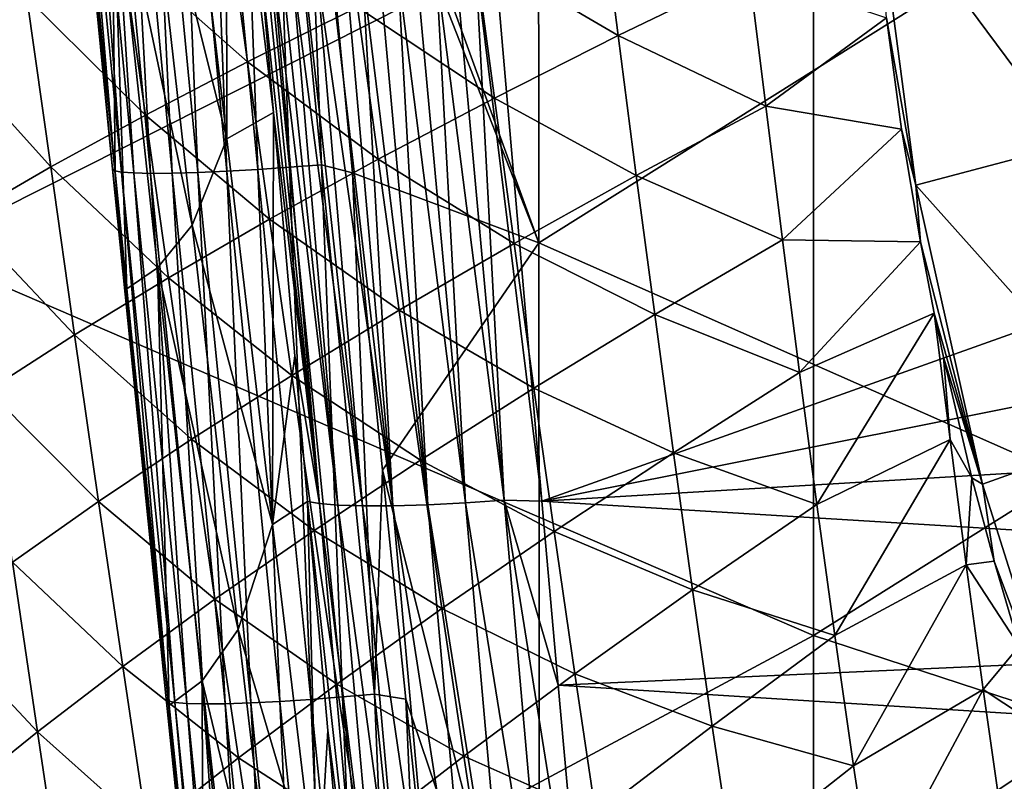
# Model space of a CAD drawing. Header units: metres. Extents: x -104 to 104, y -68 to 90.
# Tile 115 of 256: x -18.03 to -13.96, y -46.28 to -43.14. Entities that reach past the tile are written whole.
import ezdxf

# ---------------------------------------------------------------- set-up
doc = ezdxf.new("R2010")
doc.units = ezdxf.units.M
doc.layers.add('solid_FIT-BATH-153_SW0002', color=7, linetype='CONTINUOUS')

msp = doc.modelspace()

# ---------------------------------------------------------------- linework, layer by layer
at = {"layer": 'solid_FIT-BATH-153_SW0002'}
for points in [[(-14.752053, -42.2272, 14.229959), (-11.063119, -43.361519, 14.17933), (-11.063119, -39.746143, 14.3996)], [(-18.440989, -40.424629, 14.318731), (-18.440989, -44.087219, 14.084552), (-14.752053, -42.2272, 14.229959)], [(-15.888596, -40.449501, 11.326644), (-15.885612, -44.057064, 11.097707), (-16.892748, -41.287468, 11.269159)], [(-12.707135, -42.064362, 11.245411), (-15.885612, -44.057064, 11.097707), (-15.888596, -40.449501, 11.326644)], [(-15.885612, -44.057064, 11.097707), (-16.867901, -41.554333, 11.252673), (-16.892748, -41.287468, 11.269159)], [(-17.645748, -43.752609, 10.1164), (-17.860601, -41.563953, 10.267543), (-17.849964, -41.569031, 10.400336)], [(-17.635115, -43.764812, 9.988122), (-17.742977, -42.692249, 10.063782), (-17.860601, -41.563953, 10.267543)], [(-17.645748, -43.752609, 10.1164), (-17.635115, -43.764812, 9.988122), (-17.860601, -41.563953, 10.267543)], [(-17.636637, -43.759693, 10.250003), (-17.849964, -41.569031, 10.400336), (-17.820162, -41.572971, 10.535557)], [(-17.636637, -43.759693, 10.250003), (-17.645748, -43.752609, 10.1164), (-17.849964, -41.569031, 10.400336)], [(-17.608088, -43.765266, 10.386351), (-17.820162, -41.572971, 10.535557), (-17.7696, -41.5755, 10.669551)], [(-17.608088, -43.765266, 10.386351), (-17.636637, -43.759693, 10.250003), (-17.820162, -41.572971, 10.535557)], [(-17.558414, -43.768955, 10.521742), (-17.7696, -41.5755, 10.669551), (-17.699034, -41.576462, 10.797776)], [(-17.558414, -43.768955, 10.521742), (-17.608088, -43.765266, 10.386351), (-17.7696, -41.5755, 10.669551)], [(-17.48835, -43.770538, 10.651521), (-17.699034, -41.576462, 10.797776), (-17.609804, -41.575722, 10.915472)], [(-17.48835, -43.770538, 10.651521), (-17.558414, -43.768955, 10.521742), (-17.699034, -41.576462, 10.797776)], [(-17.399227, -43.769836, 10.770792), (-17.609804, -41.575722, 10.915472), (-17.503792, -41.5732, 11.018353)], [(-17.399227, -43.769836, 10.770792), (-17.48835, -43.770538, 10.651521), (-17.609804, -41.575722, 10.915472)], [(-17.29295, -43.766739, 10.875153), (-17.503792, -41.5732, 11.018353), (-17.385044, -41.569057, 11.104047)], [(-17.29295, -43.766739, 10.875153), (-17.399227, -43.769836, 10.770792), (-17.503792, -41.5732, 11.018353)], [(-17.173664, -43.761456, 10.962154), (-17.385044, -41.569057, 11.104047), (-17.258146, -41.563503, 11.170658)], [(-17.173664, -43.761456, 10.962154), (-17.29295, -43.766739, 10.875153), (-17.385044, -41.569057, 11.104047)], [(-17.046089, -43.75428, 11.029841), (-17.258146, -41.563503, 11.170658), (-17.127541, -41.556763, 11.216899)], [(-17.046089, -43.75428, 11.029841), (-17.173664, -43.761456, 10.962154), (-17.258146, -41.563503, 11.170658)], [(-16.91478, -43.745518, 11.076881), (-17.127541, -41.556763, 11.216899), (-16.997059, -41.549145, 11.243904)], [(-16.91478, -43.745518, 11.076881), (-17.046089, -43.75428, 11.029841), (-17.127541, -41.556763, 11.216899)], [(-16.783657, -43.735584, 11.104445), (-16.997059, -41.549145, 11.243904), (-16.867901, -41.554333, 11.252673)], [(-16.783657, -43.735584, 11.104445), (-16.91478, -43.745518, 11.076881), (-16.997059, -41.549145, 11.243904)], [(-16.783657, -43.735584, 11.104445), (-16.867901, -41.554333, 11.252673), (-16.654844, -43.767876, 11.111595)], [(-15.885612, -44.057064, 11.097707), (-16.654844, -43.767876, 11.111595), (-16.867901, -41.554333, 11.252673)], [(-17.176483, -41.915401, 6.232586), (-17.365143, -42.004551, 7.190614), (-17.173975, -43.628582, 7.079777)], [(-16.980698, -43.519478, 6.134679), (-17.176483, -41.915401, 6.232586), (-17.173975, -43.628582, 7.079777)], [(-17.032824, -42.924309, 6.081939), (-17.176483, -41.915401, 6.232586), (-16.980698, -43.519478, 6.134679)], [(-17.173975, -43.628582, 7.079777), (-17.365143, -42.004551, 7.190614), (-17.50931, -42.279022, 8.156835)], [(-12.707135, -42.064362, 11.245411), (-12.7046, -45.463764, 11.023992), (-15.885612, -44.057064, 11.097707)], [(-18.440989, -44.087219, 14.084552), (-14.752053, -45.677456, 14.003272), (-14.752053, -42.2272, 14.229959)], [(-14.752053, -42.2272, 14.229959), (-14.752053, -45.677456, 14.003272), (-11.063119, -43.361519, 14.17933)], [(-17.316849, -43.984474, 8.029834), (-17.50931, -42.279022, 8.156835), (-17.648109, -42.416134, 9.149869)], [(-17.173975, -43.628582, 7.079777), (-17.50931, -42.279022, 8.156835), (-17.316849, -43.984474, 8.029834)], [(-17.648109, -42.416134, 9.149869), (-17.742977, -42.692249, 10.063782), (-17.635115, -43.764812, 9.988122)], [(-17.648109, -42.416134, 9.149869), (-17.635115, -43.764812, 9.988122), (-17.586479, -44.247211, 9.953267)], [(-17.460434, -44.160587, 9.010081), (-17.648109, -42.416134, 9.149869), (-17.586479, -44.247211, 9.953267)], [(-17.316849, -43.984474, 8.029834), (-17.648109, -42.416134, 9.149869), (-17.460434, -44.160587, 9.010081)], [(-13.847106, -42.45237, -2.381746), (-13.688828, -43.65004, -2.276963), (-14.494635, -42.565437, -3.024337)], [(-18.363564, -43.23209, 0.65592), (-18.466002, -42.504948, 0.681505), (-17.999996, -43.044579, -0.13231)], [(-14.494635, -42.565437, -3.024337), (-14.328959, -43.819096, -2.914656), (-14.449511, -43.128658, -4.425152)], [(-13.688828, -43.65004, -2.276963), (-14.328959, -43.819096, -2.914656), (-14.494635, -42.565437, -3.024337)], [(-16.149595, -42.855236, -2.902895), (-15.632517, -42.621086, -3.488683), (-15.55815, -43.201885, -3.466288)], [(-15.55815, -43.201885, -3.466288), (-15.632517, -42.621086, -3.488683), (-15.016655, -42.93964, -4.002015)], [(-17.605478, -42.852058, -0.886275), (-17.179373, -42.654812, -1.603363), (-17.088181, -43.309875, -1.605807)], [(-17.088181, -43.309875, -1.605807), (-17.179373, -42.654812, -1.603363), (-16.634836, -43.08498, -2.275163)], [(-17.999996, -43.044579, -0.13231), (-17.605478, -42.852058, -0.886275), (-17.510021, -43.529659, -0.896677)], [(-17.510021, -43.529659, -0.896677), (-17.605478, -42.852058, -0.886275), (-17.088181, -43.309875, -1.605807)], [(-16.634836, -43.08498, -2.275163), (-16.149595, -42.855236, -2.902895), (-16.068935, -43.45969, -2.889218)], [(-16.068935, -43.45969, -2.889218), (-16.149595, -42.855236, -2.902895), (-15.55815, -43.201885, -3.466288)], [(-16.791029, -45.132988, 6.122134), (-17.032824, -42.924309, 6.081939), (-16.980698, -43.519478, 6.134679)], [(-16.791029, -45.132988, 6.122134), (-17.010323, -42.929325, 6.002777), (-17.032824, -42.924309, 6.081939)], [(-16.791029, -45.132988, 6.122134), (-16.981108, -42.933632, 5.924849), (-17.010323, -42.929325, 6.002777)], [(-16.188913, -45.130489, 5.557351), (-16.310226, -42.925625, 5.343376), (-16.390497, -42.930553, 5.368104)], [(-16.029354, -45.119457, 5.516824), (-16.228456, -42.919956, 5.325548), (-16.310226, -42.925625, 5.343376)], [(-16.188913, -45.130489, 5.557351), (-16.029354, -45.119457, 5.516824), (-16.310226, -42.925625, 5.343376)], [(-16.029354, -45.119457, 5.516824), (-16.146074, -42.91362, 5.314621), (-16.228456, -42.919956, 5.325548)], [(-15.872686, -45.122856, 5.504459), (-16.064028, -42.906708, 5.310571), (-16.146074, -42.91362, 5.314621)], [(-16.029354, -45.119457, 5.516824), (-15.872686, -45.122856, 5.504459), (-16.146074, -42.91362, 5.314621)], [(-9.717958, -42.930164, 5.312624), (-16.064028, -42.906708, 5.310571), (-15.872686, -45.122856, 5.504459)], [(-16.715227, -45.139656, 5.975655), (-16.945318, -42.937164, 5.849073), (-16.981108, -42.933632, 5.924849)], [(-16.791029, -45.132988, 6.122134), (-16.715227, -45.139656, 5.975655), (-16.981108, -42.933632, 5.924849)], [(-16.715227, -45.139656, 5.975655), (-16.903158, -42.939869, 5.776315), (-16.945318, -42.937164, 5.849073)], [(-16.613066, -45.142994, 5.839796), (-16.854939, -42.941704, 5.707312), (-16.903158, -42.939869, 5.776315)], [(-16.715227, -45.139656, 5.975655), (-16.613066, -45.142994, 5.839796), (-16.903158, -42.939869, 5.776315)], [(-16.613066, -45.142994, 5.839796), (-16.801474, -42.942665, 5.642875), (-16.854939, -42.941704, 5.707312)], [(-16.487827, -45.142628, 5.721269), (-16.743553, -42.942776, 5.583625), (-16.801474, -42.942665, 5.642875)], [(-16.613066, -45.142994, 5.839796), (-16.487827, -45.142628, 5.721269), (-16.801474, -42.942665, 5.642875)], [(-16.487827, -45.142628, 5.721269), (-16.680891, -42.942032, 5.529279), (-16.743553, -42.942776, 5.583625)], [(-16.487827, -45.142628, 5.721269), (-16.613901, -42.940422, 5.480388), (-16.680891, -42.942032, 5.529279)], [(-16.344156, -45.138367, 5.62606), (-16.543211, -42.937973, 5.43723), (-16.613901, -42.940422, 5.480388)], [(-16.487827, -45.142628, 5.721269), (-16.344156, -45.138367, 5.62606), (-16.613901, -42.940422, 5.480388)], [(-16.344156, -45.138367, 5.62606), (-16.468483, -42.934681, 5.399592), (-16.543211, -42.937973, 5.43723)], [(-16.188913, -45.130489, 5.557351), (-16.390497, -42.930553, 5.368104), (-16.468483, -42.934681, 5.399592)], [(-16.344156, -45.138367, 5.62606), (-16.188913, -45.130489, 5.557351), (-16.468483, -42.934681, 5.399592)], [(-9.449531, -43.840683, 5.392283), (-9.717958, -42.930164, 5.312624), (-15.872686, -45.122856, 5.504459)], [(-15.55815, -43.201885, -3.466288), (-15.016655, -42.93964, -4.002015), (-14.948707, -43.493462, -3.97159)], [(-14.948707, -43.493462, -3.97159), (-15.016655, -42.93964, -4.002015), (-14.449511, -43.128658, -4.425152)], [(-18.363564, -43.23209, 0.65592), (-17.999996, -43.044579, -0.13231), (-17.900986, -43.744122, -0.150436)], [(-17.900986, -43.744122, -0.150436), (-17.999996, -43.044579, -0.13231), (-17.510021, -43.529659, -0.896677)], [(-17.088181, -43.309875, -1.605807), (-16.634836, -43.08498, -2.275163), (-16.548605, -43.712555, -2.269943)], [(-16.548605, -43.712555, -2.269943), (-16.634836, -43.08498, -2.275163), (-16.068935, -43.45969, -2.889218)], [(-14.948707, -43.493462, -3.97159), (-14.449511, -43.128658, -4.425152), (-14.38774, -43.587967, -4.399361)], [(-14.328959, -43.819096, -2.914656), (-14.38774, -43.587967, -4.399361), (-14.449511, -43.128658, -4.425152)], [(-16.068935, -43.45969, -2.889218), (-15.55815, -43.201885, -3.466288), (-15.483198, -43.779282, -3.444584)], [(-15.483198, -43.779282, -3.444584), (-15.55815, -43.201885, -3.466288), (-14.948707, -43.493462, -3.97159)], [(-18.261723, -43.952957, 0.630247), (-18.363564, -43.23209, 0.65592), (-17.900986, -43.744122, -0.150436)], [(-17.510021, -43.529659, -0.896677), (-17.088181, -43.309875, -1.605807), (-16.997065, -43.960014, -1.608722)], [(-16.997065, -43.960014, -1.608722), (-17.088181, -43.309875, -1.605807), (-16.548605, -43.712555, -2.269943)], [(-14.752053, -45.677456, 14.003272), (-11.063119, -46.884624, 13.944181), (-11.063119, -43.361519, 14.17933)], [(-16.548605, -43.712555, -2.269943), (-16.068935, -43.45969, -2.889218), (-15.987792, -44.060162, -2.876156)], [(-15.987792, -44.060162, -2.876156), (-16.068935, -43.45969, -2.889218), (-15.483198, -43.779282, -3.444584)], [(-15.483198, -43.779282, -3.444584), (-14.948707, -43.493462, -3.97159), (-14.879763, -44.044369, -3.941904)], [(-14.879763, -44.044369, -3.941904), (-14.948707, -43.493462, -3.97159), (-14.38774, -43.587967, -4.399361)], [(-17.900986, -43.744122, -0.150436), (-17.510021, -43.529659, -0.896677), (-17.4147, -44.201786, -0.907425)], [(-17.4147, -44.201786, -0.907425), (-17.510021, -43.529659, -0.896677), (-16.997065, -43.960014, -1.608722)], [(-16.980698, -43.519478, 6.134679), (-17.173975, -43.628582, 7.079777), (-16.985359, -45.219807, 6.970813)], [(-16.892859, -44.523766, 6.222351), (-16.980698, -43.519478, 6.134679), (-16.985359, -45.219807, 6.970813)], [(-16.791029, -45.132988, 6.122134), (-16.980698, -43.519478, 6.134679), (-16.892859, -44.523766, 6.222351)], [(-14.879763, -44.044369, -3.941904), (-14.38774, -43.587967, -4.399361), (-14.310095, -44.052742, -4.383394)], [(-14.328959, -43.819096, -2.914656), (-14.310095, -44.052742, -4.383394), (-14.38774, -43.587967, -4.399361)], [(-16.985359, -45.219807, 6.970813), (-17.173975, -43.628582, 7.079777), (-17.316849, -43.984474, 8.029834)], [(-13.688828, -43.65004, -2.276963), (-13.426369, -44.829411, -2.173782), (-14.328959, -43.819096, -2.914656)], [(-16.997065, -43.960014, -1.608722), (-16.548605, -43.712555, -2.269943), (-16.461977, -44.335571, -2.265243)], [(-16.696068, -45.931583, 10.929193), (-16.91478, -43.745518, 11.076881), (-16.783657, -43.735584, 11.104445)], [(-16.564531, -45.920185, 10.957314), (-16.783657, -43.735584, 11.104445), (-16.654844, -43.767876, 11.111595)], [(-16.564531, -45.920185, 10.957314), (-16.696068, -45.931583, 10.929193), (-16.783657, -43.735584, 11.104445)], [(-16.461977, -44.335571, -2.265243), (-16.548605, -43.712555, -2.269943), (-15.987792, -44.060162, -2.876156)], [(-18.261723, -43.952957, 0.630247), (-17.900986, -43.744122, -0.150436), (-17.802153, -44.437645, -0.168776)], [(-17.802153, -44.437645, -0.168776), (-17.900986, -43.744122, -0.150436), (-17.4147, -44.201786, -0.907425)], [(-17.586479, -44.247211, 9.953267), (-17.635115, -43.764812, 9.988122), (-17.645748, -43.752609, 10.1164)], [(-17.423988, -45.939068, 9.957057), (-17.645748, -43.752609, 10.1164), (-17.636637, -43.759693, 10.250003)], [(-17.411531, -45.966873, 9.826229), (-17.586479, -44.247211, 9.953267), (-17.645748, -43.752609, 10.1164)], [(-17.423988, -45.939068, 9.957057), (-17.411531, -45.966873, 9.826229), (-17.645748, -43.752609, 10.1164)], [(-17.415697, -45.947392, 10.0916), (-17.636637, -43.759693, 10.250003), (-17.608088, -43.765266, 10.386351)], [(-17.415697, -45.947392, 10.0916), (-17.423988, -45.939068, 9.957057), (-17.636637, -43.759693, 10.250003)], [(-17.387941, -45.953949, 10.229165), (-17.608088, -43.765266, 10.386351), (-17.558414, -43.768955, 10.521742)], [(-17.387941, -45.953949, 10.229165), (-17.415697, -45.947392, 10.0916), (-17.608088, -43.765266, 10.386351)], [(-17.338978, -45.958309, 10.366003), (-17.558414, -43.768955, 10.521742), (-17.48835, -43.770538, 10.651521)], [(-17.338978, -45.958309, 10.366003), (-17.387941, -45.953949, 10.229165), (-17.558414, -43.768955, 10.521742)], [(-17.269489, -45.96022, 10.497363), (-17.48835, -43.770538, 10.651521), (-17.399227, -43.769836, 10.770792)], [(-17.269489, -45.96022, 10.497363), (-17.338978, -45.958309, 10.366003), (-17.48835, -43.770538, 10.651521)], [(-17.180771, -45.959469, 10.618239), (-17.399227, -43.769836, 10.770792), (-17.29295, -43.766739, 10.875153)], [(-17.180771, -45.959469, 10.618239), (-17.269489, -45.96022, 10.497363), (-17.399227, -43.769836, 10.770792)], [(-17.074692, -45.95594, 10.724123), (-17.29295, -43.766739, 10.875153), (-17.173664, -43.761456, 10.962154)], [(-17.074692, -45.95594, 10.724123), (-17.180771, -45.959469, 10.618239), (-17.29295, -43.766739, 10.875153)], [(-16.955414, -45.949886, 10.81249), (-17.173664, -43.761456, 10.962154), (-17.046089, -43.75428, 11.029841)], [(-16.955414, -45.949886, 10.81249), (-17.074692, -45.95594, 10.724123), (-17.173664, -43.761456, 10.962154)], [(-16.827679, -45.941643, 10.88131), (-17.046089, -43.75428, 11.029841), (-16.91478, -43.745518, 11.076881)], [(-16.827679, -45.941643, 10.88131), (-16.955414, -45.949886, 10.81249), (-17.046089, -43.75428, 11.029841)], [(-16.696068, -45.931583, 10.929193), (-16.827679, -45.941643, 10.88131), (-16.91478, -43.745518, 11.076881)], [(-16.564531, -45.920185, 10.957314), (-16.654844, -43.767876, 11.111595), (-16.53141, -44.995708, 11.029918)], [(-15.885612, -44.057064, 11.097707), (-16.53141, -44.995708, 11.029918), (-16.654844, -43.767876, 11.111595)], [(-15.987792, -44.060162, -2.876156), (-15.483198, -43.779282, -3.444584), (-15.407327, -44.353146, -3.423533)], [(-15.407327, -44.353146, -3.423533), (-15.483198, -43.779282, -3.444584), (-14.879763, -44.044369, -3.941904)], [(-14.328959, -43.819096, -2.914656), (-14.054235, -45.0536, -2.806651), (-14.310095, -44.052742, -4.383394)], [(-13.426369, -44.829411, -2.173782), (-14.054235, -45.0536, -2.806651), (-14.328959, -43.819096, -2.914656)], [(-9.095489, -44.721077, 5.469307), (-9.449531, -43.840683, 5.392283), (-15.872686, -45.122856, 5.504459)], [(-18.160084, -44.667271, 0.604492), (-18.261723, -43.952957, 0.630247), (-17.802153, -44.437645, -0.168776)], [(-17.126795, -45.652561, 7.905012), (-17.316849, -43.984474, 8.029834), (-17.460434, -44.160587, 9.010081)], [(-17.4147, -44.201786, -0.907425), (-16.997065, -43.960014, -1.608722), (-16.905621, -44.605019, -1.612051)], [(-16.985359, -45.219807, 6.970813), (-17.316849, -43.984474, 8.029834), (-17.126795, -45.652561, 7.905012)], [(-16.905621, -44.605019, -1.612051), (-16.997065, -43.960014, -1.608722), (-16.461977, -44.335571, -2.265243)], [(-15.885612, -44.057064, 11.097707), (-15.882334, -47.571068, 10.853357), (-16.53141, -44.995708, 11.029918)], [(-16.461977, -44.335571, -2.265243), (-15.987792, -44.060162, -2.876156), (-15.905798, -44.656494, -2.863651)], [(-15.905798, -44.656494, -2.863651), (-15.987792, -44.060162, -2.876156), (-15.407327, -44.353146, -3.423533)], [(-12.7046, -45.463764, 11.023992), (-15.882334, -47.571068, 10.853357), (-15.885612, -44.057064, 11.097707)], [(-15.407327, -44.353146, -3.423533), (-14.879763, -44.044369, -3.941904), (-14.809535, -44.592258, -3.912959)], [(-14.809535, -44.592258, -3.912959), (-14.879763, -44.044369, -3.941904), (-14.310095, -44.052742, -4.383394)], [(-14.809535, -44.592258, -3.912959), (-14.310095, -44.052742, -4.383394), (-14.25287, -44.347599, -4.378681)], [(-14.054235, -45.0536, -2.806651), (-14.25287, -44.347599, -4.378681), (-14.310095, -44.052742, -4.383394)], [(-18.440989, -44.087219, 14.084552), (-18.440989, -47.654945, 13.834227), (-14.752053, -45.677456, 14.003272)], [(-17.460434, -44.160587, 9.010081), (-17.586479, -44.247211, 9.953267), (-17.411531, -45.966873, 9.826229)], [(-17.275045, -45.865646, 8.872559), (-17.460434, -44.160587, 9.010081), (-17.411531, -45.966873, 9.826229)], [(-17.126795, -45.652561, 7.905012), (-17.460434, -44.160587, 9.010081), (-17.275045, -45.865646, 8.872559)], [(-17.802153, -44.437645, -0.168776), (-17.4147, -44.201786, -0.907425), (-17.319105, -44.868206, -0.918474)], [(-17.319105, -44.868206, -0.918474), (-17.4147, -44.201786, -0.907425), (-16.905621, -44.605019, -1.612051)], [(-16.905621, -44.605019, -1.612051), (-16.461977, -44.335571, -2.265243), (-16.374559, -44.953838, -2.261)], [(-16.374559, -44.953838, -2.261), (-16.461977, -44.335571, -2.265243), (-15.905798, -44.656494, -2.863651)], [(-14.737594, -45.136971, -3.88489), (-14.809535, -44.592258, -3.912959), (-14.25287, -44.347599, -4.378681)], [(-14.737594, -45.136971, -3.88489), (-14.25287, -44.347599, -4.378681), (-14.18721, -44.86924, -4.344192)], [(-14.18721, -44.86924, -4.344192), (-14.25287, -44.347599, -4.378681), (-14.214499, -44.529308, -4.377833)], [(-14.054235, -45.0536, -2.806651), (-14.214499, -44.529308, -4.377833), (-14.25287, -44.347599, -4.378681)], [(-15.905798, -44.656494, -2.863651), (-15.407327, -44.353146, -3.423533), (-15.330201, -44.923347, -3.403102)], [(-15.330201, -44.923347, -3.403102), (-15.407327, -44.353146, -3.423533), (-14.809535, -44.592258, -3.912959)], [(-18.160084, -44.667271, 0.604492), (-17.802153, -44.437645, -0.168776), (-17.703091, -45.124889, -0.187303)], [(-17.703091, -45.124889, -0.187303), (-17.802153, -44.437645, -0.168776), (-17.319105, -44.868206, -0.918474)], [(-16.840174, -45.12479, 6.274157), (-16.892859, -44.523766, 6.222351), (-16.985359, -45.219807, 6.970813)], [(-16.791029, -45.132988, 6.122134), (-16.892859, -44.523766, 6.222351), (-16.840174, -45.12479, 6.274157)], [(-14.18721, -44.86924, -4.344192), (-14.214499, -44.529308, -4.377833), (-14.097255, -45.026516, -4.383222)], [(-14.054235, -45.0536, -2.806651), (-14.097255, -45.026516, -4.383222), (-14.214499, -44.529308, -4.377833)], [(-15.330201, -44.923347, -3.403102), (-14.809535, -44.592258, -3.912959), (-14.737594, -45.136971, -3.88489)], [(-17.319105, -44.868206, -0.918474), (-16.905621, -44.605019, -1.612051), (-16.813444, -45.244671, -1.615736)], [(-16.813444, -45.244671, -1.615736), (-16.905621, -44.605019, -1.612051), (-16.374559, -44.953838, -2.261)], [(-18.058254, -45.374737, 0.578664), (-18.160084, -44.667271, 0.604492), (-17.703091, -45.124889, -0.187303)], [(-16.374559, -44.953838, -2.261), (-15.905798, -44.656494, -2.863651), (-15.822582, -45.24852, -2.851648)], [(-15.822582, -45.24852, -2.851648), (-15.905798, -44.656494, -2.863651), (-15.330201, -44.923347, -3.403102)], [(-8.659394, -45.563416, 5.543003), (-9.095489, -44.721077, 5.469307), (-15.872686, -45.122856, 5.504459)], [(-13.426369, -44.829411, -2.173782), (-13.672552, -46.259556, -2.701143), (-14.054235, -45.0536, -2.806651)], [(-17.703091, -45.124889, -0.187303), (-17.319105, -44.868206, -0.918474), (-17.222834, -45.528671, -0.92978)], [(-17.222834, -45.528671, -0.92978), (-17.319105, -44.868206, -0.918474), (-16.813444, -45.244671, -1.615736)], [(-14.663292, -45.678234, -3.858045), (-14.737594, -45.136971, -3.88489), (-14.18721, -44.86924, -4.344192)], [(-14.663292, -45.678234, -3.858045), (-14.18721, -44.86924, -4.344192), (-14.120663, -45.386559, -4.30996)], [(-14.120663, -45.386559, -4.30996), (-14.18721, -44.86924, -4.344192), (-14.097255, -45.026516, -4.383222)], [(-16.813444, -45.244671, -1.615736), (-16.374559, -44.953838, -2.261), (-16.285959, -45.567165, -2.257153)], [(-16.285959, -45.567165, -2.257153), (-16.374559, -44.953838, -2.261), (-15.822582, -45.24852, -2.851648)], [(-15.822582, -45.24852, -2.851648), (-15.330201, -44.923347, -3.403102), (-15.251363, -45.489697, -3.383399)], [(-15.251363, -45.489697, -3.383399), (-15.330201, -44.923347, -3.403102), (-14.737594, -45.136971, -3.88489)], [(-16.434523, -45.940315, 10.965365), (-16.564531, -45.920185, 10.957314), (-16.53141, -44.995708, 11.029918)], [(-15.882334, -47.571068, 10.853357), (-16.434523, -45.940315, 10.965365), (-16.53141, -44.995708, 11.029918)], [(-14.120663, -45.386559, -4.30996), (-14.097255, -45.026516, -4.383222), (-14.005288, -45.371235, -4.393263)], [(-14.054235, -45.0536, -2.806651), (-14.005288, -45.371235, -4.393263), (-14.097255, -45.026516, -4.383222)], [(-14.054235, -45.0536, -2.806651), (-13.672552, -46.259556, -2.701143), (-14.005288, -45.371235, -4.393263)], [(-18.058254, -45.374737, 0.578664), (-17.703091, -45.124889, -0.187303), (-17.603401, -45.805588, -0.205989)], [(-17.603401, -45.805588, -0.205989), (-17.703091, -45.124889, -0.187303), (-17.222834, -45.528671, -0.92978)], [(-16.840174, -45.12479, 6.274157), (-16.985359, -45.219807, 6.970813), (-16.797747, -46.771217, 6.864592)], [(-16.756817, -46.069778, 6.354836), (-16.840174, -45.12479, 6.274157), (-16.797747, -46.771217, 6.864592)], [(-16.594507, -47.343109, 6.312354), (-16.840174, -45.12479, 6.274157), (-16.756817, -46.069778, 6.354836)], [(-16.594507, -47.343109, 6.312354), (-16.791029, -45.132988, 6.122134), (-16.840174, -45.12479, 6.274157)], [(-15.833875, -47.330673, 5.710238), (-16.029354, -45.119457, 5.516824), (-16.188913, -45.130489, 5.557351)], [(-15.805433, -45.882801, 5.570945), (-15.872686, -45.122856, 5.504459), (-16.029354, -45.119457, 5.516824)], [(-15.675041, -47.335964, 5.698081), (-15.805433, -45.882801, 5.570945), (-16.029354, -45.119457, 5.516824)], [(-15.833875, -47.330673, 5.710238), (-15.675041, -47.335964, 5.698081), (-16.029354, -45.119457, 5.516824)], [(-8.659394, -45.563416, 5.543003), (-15.872686, -45.122856, 5.504459), (-15.805433, -45.882801, 5.570945)], [(-16.518232, -47.34996, 6.166613), (-16.715227, -45.139656, 5.975655), (-16.791029, -45.132988, 6.122134)], [(-16.594507, -47.343109, 6.312354), (-16.518232, -47.34996, 6.166613), (-16.791029, -45.132988, 6.122134)], [(-16.415922, -47.353638, 6.031508), (-16.613066, -45.142994, 5.839796), (-16.715227, -45.139656, 5.975655)], [(-16.518232, -47.34996, 6.166613), (-16.415922, -47.353638, 6.031508), (-16.715227, -45.139656, 5.975655)], [(-16.290834, -47.353645, 5.913663), (-16.487827, -45.142628, 5.721269), (-16.613066, -45.142994, 5.839796)], [(-16.415922, -47.353638, 6.031508), (-16.290834, -47.353645, 5.913663), (-16.613066, -45.142994, 5.839796)], [(-16.14756, -47.349678, 5.818984), (-16.344156, -45.138367, 5.62606), (-16.487827, -45.142628, 5.721269)], [(-16.290834, -47.353645, 5.913663), (-16.14756, -47.349678, 5.818984), (-16.487827, -45.142628, 5.721269)], [(-15.992859, -47.341904, 5.750618), (-16.188913, -45.130489, 5.557351), (-16.344156, -45.138367, 5.62606)], [(-16.14756, -47.349678, 5.818984), (-15.992859, -47.341904, 5.750618), (-16.344156, -45.138367, 5.62606)], [(-15.992859, -47.341904, 5.750618), (-15.833875, -47.330673, 5.710238), (-16.188913, -45.130489, 5.557351)], [(-15.251363, -45.489697, -3.383399), (-14.737594, -45.136971, -3.88489), (-14.663292, -45.678234, -3.858045)], [(-17.222834, -45.528671, -0.92978), (-16.813444, -45.244671, -1.615736), (-16.720131, -45.878754, -1.619721)], [(-16.797747, -46.771217, 6.864592), (-16.985359, -45.219807, 6.970813), (-17.126795, -45.652561, 7.905012)], [(-16.720131, -45.878754, -1.619721), (-16.813444, -45.244671, -1.615736), (-16.285959, -45.567165, -2.257153)], [(-16.285959, -45.567165, -2.257153), (-15.822582, -45.24852, -2.851648), (-15.737659, -45.836033, -2.840238)], [(-15.737659, -45.836033, -2.840238), (-15.822582, -45.24852, -2.851648), (-15.251363, -45.489697, -3.383399)], [(-18.385283, -45.617428, 1.376616), (-18.058254, -45.374737, 0.578664), (-17.955841, -46.075069, 0.55277)], [(-17.955841, -46.075069, 0.55277), (-18.058254, -45.374737, 0.578664), (-17.603401, -45.805588, -0.205989)], [(-14.585965, -46.215782, -3.832785), (-14.663292, -45.678234, -3.858045), (-14.120663, -45.386559, -4.30996)], [(-14.585965, -46.215782, -3.832785), (-14.120663, -45.386559, -4.30996), (-14.050997, -45.900837, -4.277504)], [(-14.120663, -45.386559, -4.30996), (-14.005288, -45.371235, -4.393263), (-13.902685, -45.721554, -4.408071)], [(-14.050997, -45.900837, -4.277504), (-14.120663, -45.386559, -4.30996), (-13.902685, -45.721554, -4.408071)], [(-13.672552, -46.259556, -2.701143), (-13.902685, -45.721554, -4.408071), (-14.005288, -45.371235, -4.393263)], [(-12.7046, -45.463764, 11.023992), (-12.701849, -48.780434, 10.788698), (-15.882334, -47.571068, 10.853357)], [(-15.737659, -45.836033, -2.840238), (-15.251363, -45.489697, -3.383399), (-15.170155, -46.051918, -3.364758)], [(-15.170155, -46.051918, -3.364758), (-15.251363, -45.489697, -3.383399), (-14.663292, -45.678234, -3.858045)], [(-17.603401, -45.805588, -0.205989), (-17.222834, -45.528671, -0.92978), (-17.125473, -46.182949, -0.941301)], [(-17.125473, -46.182949, -0.941301), (-17.222834, -45.528671, -0.92978), (-16.720131, -45.878754, -1.619721)], [(-16.720131, -45.878754, -1.619721), (-16.285959, -45.567165, -2.257153), (-16.195669, -46.17532, -2.253782)], [(-16.195669, -46.17532, -2.253782), (-16.285959, -45.567165, -2.257153), (-15.737659, -45.836033, -2.840238)], [(-8.144511, -46.361328, 5.612811), (-8.659394, -45.563416, 5.543003), (-15.805433, -45.882801, 5.570945)], [(-18.280853, -46.336781, 1.343624), (-18.385283, -45.617428, 1.376616), (-17.955841, -46.075069, 0.55277)], [(-16.937416, -47.275288, 7.783364), (-17.126795, -45.652561, 7.905012), (-17.275045, -45.865646, 8.872559)], [(-16.797747, -46.771217, 6.864592), (-17.126795, -45.652561, 7.905012), (-16.937416, -47.275288, 7.783364)], [(-18.440989, -47.654945, 13.834227), (-14.752053, -49.043961, 13.762091), (-14.752053, -45.677456, 14.003272)], [(-15.170155, -46.051918, -3.364758), (-14.663292, -45.678234, -3.858045), (-14.585965, -46.215782, -3.832785)], [(-14.752053, -45.677456, 14.003272), (-14.752053, -49.043961, 13.762091), (-11.063119, -46.884624, 13.944181)], [(-14.050997, -45.900837, -4.277504), (-13.902685, -45.721554, -4.408071), (-13.790475, -46.072487, -4.427184)], [(-17.955841, -46.075069, 0.55277), (-17.603401, -45.805588, -0.205989), (-17.502678, -46.479477, -0.224812)], [(-17.502678, -46.479477, -0.224812), (-17.603401, -45.805588, -0.205989), (-17.125473, -46.182949, -0.941301)], [(-16.195669, -46.17532, -2.253782), (-15.737659, -45.836033, -2.840238), (-15.650361, -46.418736, -2.829738)], [(-15.650361, -46.418736, -2.829738), (-15.737659, -45.836033, -2.840238), (-15.170155, -46.051918, -3.364758)], [(-17.275045, -45.865646, 8.872559), (-17.411531, -45.966873, 9.826229), (-17.2715, -47.311104, 9.723269)], [(-17.090183, -47.522926, 8.738337), (-17.275045, -45.865646, 8.872559), (-17.2715, -47.311104, 9.723269)], [(-16.937416, -47.275288, 7.783364), (-17.275045, -45.865646, 8.872559), (-17.090183, -47.522926, 8.738337)], [(-17.125473, -46.182949, -0.941301), (-16.720131, -45.878754, -1.619721), (-16.625158, -46.507011, -1.624085)], [(-16.625158, -46.507011, -1.624085), (-16.720131, -45.878754, -1.619721), (-16.195669, -46.17532, -2.253782)], [(-8.144511, -46.361328, 5.612811), (-15.805433, -45.882801, 5.570945), (-15.675041, -47.335964, 5.698081)], [(-16.605206, -48.124352, 10.724807), (-16.827679, -45.941643, 10.88131), (-16.696068, -45.931583, 10.929193)], [(-16.472649, -48.114685, 10.773446), (-16.696068, -45.931583, 10.929193), (-16.564531, -45.920185, 10.957314)], [(-16.472649, -48.114685, 10.773446), (-16.605206, -48.124352, 10.724807), (-16.696068, -45.931583, 10.929193)], [(-16.340187, -48.103638, 10.802026), (-16.564531, -45.920185, 10.957314), (-16.434523, -45.940315, 10.965365)], [(-16.340187, -48.103638, 10.802026), (-16.472649, -48.114685, 10.773446), (-16.564531, -45.920185, 10.957314)], [(-14.504947, -46.74934, -3.809475), (-14.585965, -46.215782, -3.832785), (-14.050997, -45.900837, -4.277504)], [(-14.504947, -46.74934, -3.809475), (-14.050997, -45.900837, -4.277504), (-13.977557, -46.411812, -4.247189)], [(-13.977557, -46.411812, -4.247189), (-14.050997, -45.900837, -4.277504), (-13.790475, -46.072487, -4.427184)], [(-17.2715, -47.311104, 9.723269), (-17.411531, -45.966873, 9.826229), (-17.423988, -45.939068, 9.957057)], [(-17.198, -48.120552, 9.788955), (-17.423988, -45.939068, 9.957057), (-17.415697, -45.947392, 10.0916)], [(-17.182787, -48.140903, 9.657984), (-17.2715, -47.311104, 9.723269), (-17.423988, -45.939068, 9.957057)], [(-17.198, -48.120552, 9.788955), (-17.182787, -48.140903, 9.657984), (-17.423988, -45.939068, 9.957057)], [(-17.191561, -48.128571, 9.92452), (-17.415697, -45.947392, 10.0916), (-17.387941, -45.953949, 10.229165)], [(-17.191561, -48.128571, 9.92452), (-17.198, -48.120552, 9.788955), (-17.415697, -45.947392, 10.0916)], [(-17.165342, -48.134995, 10.063435), (-17.387941, -45.953949, 10.229165), (-17.338978, -45.958309, 10.366003)], [(-17.165342, -48.134995, 10.063435), (-17.191561, -48.128571, 9.92452), (-17.387941, -45.953949, 10.229165)], [(-17.117489, -48.139385, 10.201895), (-17.338978, -45.958309, 10.366003), (-17.269489, -45.96022, 10.497363)], [(-17.117489, -48.139385, 10.201895), (-17.165342, -48.134995, 10.063435), (-17.338978, -45.958309, 10.366003)], [(-17.048653, -48.141468, 10.335017), (-17.269489, -45.96022, 10.497363), (-17.180771, -45.959469, 10.618239)], [(-17.048653, -48.141468, 10.335017), (-17.117489, -48.139385, 10.201895), (-17.269489, -45.96022, 10.497363)], [(-16.960106, -48.140995, 10.457648), (-17.180771, -45.959469, 10.618239), (-17.074692, -45.95594, 10.724123)], [(-16.960106, -48.140995, 10.457648), (-17.048653, -48.141468, 10.335017), (-17.180771, -45.959469, 10.618239)], [(-16.853731, -48.137829, 10.565143), (-17.074692, -45.95594, 10.724123), (-16.955414, -45.949886, 10.81249)], [(-16.853731, -48.137829, 10.565143), (-16.960106, -48.140995, 10.457648), (-17.074692, -45.95594, 10.724123)], [(-16.733805, -48.132179, 10.654894), (-16.955414, -45.949886, 10.81249), (-16.827679, -45.941643, 10.88131)], [(-16.733805, -48.132179, 10.654894), (-16.853731, -48.137829, 10.565143), (-16.955414, -45.949886, 10.81249)], [(-16.605206, -48.124352, 10.724807), (-16.733805, -48.132179, 10.654894), (-16.827679, -45.941643, 10.88131)], [(-16.340187, -48.103638, 10.802026), (-16.434523, -45.940315, 10.965365), (-16.210321, -48.102562, 10.811789)], [(-15.882334, -47.571068, 10.853357), (-16.210321, -48.102562, 10.811789), (-16.434523, -45.940315, 10.965365)], [(-15.650361, -46.418736, -2.829738), (-15.170155, -46.051918, -3.364758), (-15.085906, -46.609726, -3.347532)], [(-15.085906, -46.609726, -3.347532), (-15.170155, -46.051918, -3.364758), (-14.585965, -46.215782, -3.832785)], [(-18.280853, -46.336781, 1.343624), (-17.955841, -46.075069, 0.55277), (-17.852448, -46.767979, 0.526818)], [(-17.852448, -46.767979, 0.526818), (-17.955841, -46.075069, 0.55277), (-17.502678, -46.479477, -0.224812)], [(-16.643063, -47.339417, 6.46233), (-16.756817, -46.069778, 6.354836), (-16.797747, -46.771217, 6.864592)], [(-16.594507, -47.343109, 6.312354), (-16.756817, -46.069778, 6.354836), (-16.643063, -47.339417, 6.46233)], [(-13.977557, -46.411812, -4.247189), (-13.790475, -46.072487, -4.427184), (-13.670155, -46.419182, -4.450127)], [(-16.625158, -46.507011, -1.624085), (-16.195669, -46.17532, -2.253782), (-16.10301, -46.777992, -2.251187)], [(-16.10301, -46.777992, -2.251187), (-16.195669, -46.17532, -2.253782), (-15.650361, -46.418736, -2.829738)], [(-17.502678, -46.479477, -0.224812), (-17.125473, -46.182949, -0.941301), (-17.026499, -46.830757, -0.953115)], [(-17.026499, -46.830757, -0.953115), (-17.125473, -46.182949, -0.941301), (-16.625158, -46.507011, -1.624085)], [(-15.085906, -46.609726, -3.347532), (-14.585965, -46.215782, -3.832785), (-14.504947, -46.74934, -3.809475)]]:
    msp.add_3dface(points, dxfattribs=at)

doc.saveas('drawing.dxf')
